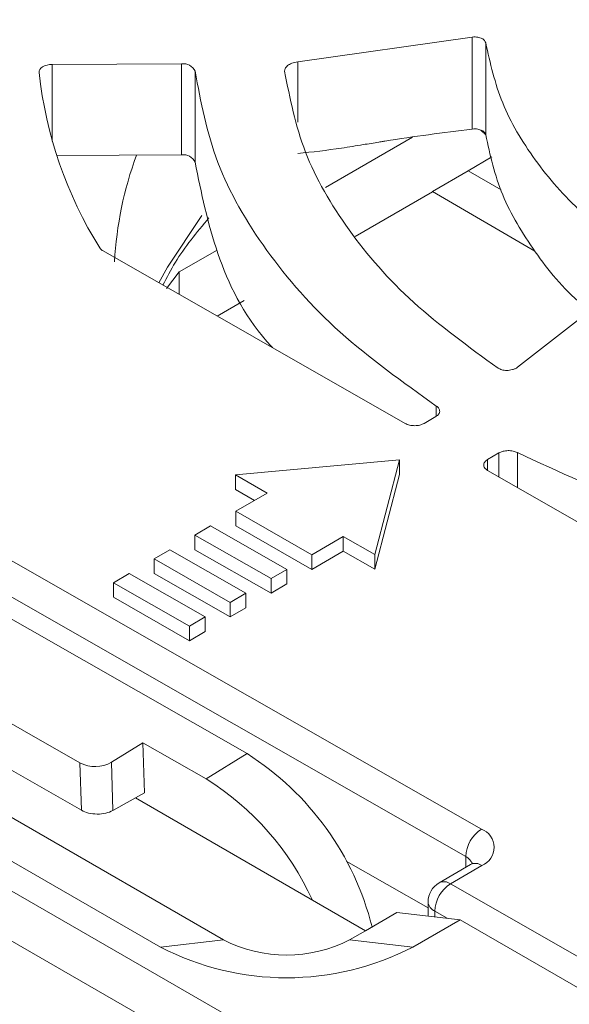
# Model space of a CAD drawing. Header units: millimetres. Extents: x -420 to 420, y -297 to 297.
# Tile 137 of 146: x 273 to 286, y 196 to 218. Entities that reach past the tile are written whole.
import ezdxf

# ---------------------------------------------------------------- set-up
doc = ezdxf.new("R2010")
doc.units = ezdxf.units.MM
doc.header["$MEASUREMENT"] = 0
doc.layers.add('layer 1', color=7, linetype='Continuous')

msp = doc.modelspace()

# ---------------------------------------------------------------- linework, layer by layer
at = {"layer": 'layer 1', "lineweight": 9}
for points in [[(308.3302, 246.0568), (308.3302, 246.0568), (249.6971, 212.2086), (249.6971, 212.2086)], [(308.8301, 246.0073), (308.8301, 246.0073), (250.1971, 212.1591), (250.1971, 212.1591)], [(301.2641, 240.4149), (301.2641, 240.4149), (255.7264, 214.1265), (255.7264, 214.1265)], [(301.0275, 239.8105), (301.0275, 239.8105), (256.7136, 213.9594), (256.7136, 213.9594)], [(301.2794, 239.7869), (301.2794, 239.7869), (256.9656, 213.9358), (256.9656, 213.9358)], [(279.4903, 217.5469), (279.4903, 217.5469), (283.3998, 218.1045), (283.3998, 218.1045)], [(283.3998, 216.0419), (283.3998, 216.0419), (283.3998, 218.1045), (283.3998, 218.1045)], [(283.7004, 217.9729), (283.7004, 217.9729), (283.7004, 215.9118), (283.7004, 215.9118)], [(273.9871, 217.492), (273.9871, 217.492), (276.8859, 217.5008), (276.8859, 217.5008)], [(277.1869, 217.338), (277.1361, 217.4552), (277.0117, 217.5224), (276.8859, 217.5008)], [(276.8859, 215.4594), (276.8859, 215.4594), (276.8859, 217.5008), (276.8859, 217.5008)], [(279.4903, 217.5469), (279.4903, 217.5469), (279.4903, 216.1922), (279.4903, 216.1922)], [(273.6892, 217.3088), (273.8433, 215.9118), (274.309, 214.5671), (275.0521, 213.3741)], [(273.9871, 217.492), (273.9871, 217.492), (273.9871, 215.7724), (273.9871, 215.7724)], [(277.1869, 217.338), (277.1869, 217.338), (277.1869, 215.2967), (277.1869, 215.2967)], [(283.7007, 215.9105), (283.7007, 215.9105), (283.5944, 216.0168), (283.5944, 216.0168)], [(280.1084, 214.7294), (280.1084, 214.7294), (282.0601, 215.8561), (282.0601, 215.8561)], [(276.8859, 215.4594), (276.8859, 215.4594), (274.0863, 215.451), (274.0863, 215.451)], [(275.8752, 215.4564), (275.5916, 214.6883), (275.4255, 213.8819), (275.3823, 213.0643)], [(277.1869, 215.2967), (277.1361, 215.4139), (277.0117, 215.4811), (276.8859, 215.4594)], [(283.8415, 215.4147), (283.8415, 215.4147), (283.3065, 215.1059), (283.3065, 215.1059)], [(282.5065, 214.6441), (282.5065, 214.6441), (283.3065, 215.1059), (283.3065, 215.1059)], [(283.3065, 215.1059), (283.3065, 215.1059), (284.0496, 214.6814), (284.0496, 214.6814)], [(282.5065, 214.6312), (282.5065, 214.6312), (280.7727, 213.6303), (280.7727, 213.6303)], [(282.5065, 214.6441), (282.5065, 214.6441), (282.5065, 214.6312), (282.5065, 214.6312)], [(282.5065, 214.6441), (282.5065, 214.6441), (284.8041, 213.3037), (284.8041, 213.3037)], [(275.0521, 213.3741), (275.0702, 213.3464), (275.095, 213.3238), (275.1242, 213.3082)], [(281.8969, 209.4392), (281.8969, 209.4392), (275.1242, 213.3082), (275.1242, 213.3082)], [(276.8324, 212.8382), (276.8324, 212.8382), (277.6805, 213.3278), (277.6805, 213.3278)], [(269.2322, 171.3047), (269.2322, 171.3047), (341.357, 212.9415), (341.357, 212.9415)], [(276.8324, 212.8382), (276.8324, 212.8382), (276.5496, 212.4682), (276.5496, 212.4682)], [(276.8324, 212.3324), (276.8324, 212.3324), (276.8324, 212.8382), (276.8324, 212.8382)], [(284.416, 210.6987), (284.416, 210.6987), (287.1681, 212.8499), (287.1681, 212.8499)], [(250.1971, 212.1591), (250.1971, 212.1591), (287.6737, 190.5243), (287.6737, 190.5243)], [(278.2864, 212.195), (278.2864, 212.195), (277.6828, 211.8466), (277.6828, 211.8466)], [(342.0642, 211.7168), (342.0642, 211.7168), (269.9393, 170.0799), (269.9393, 170.0799)], [(287.0598, 189.7585), (287.0598, 189.7585), (249.5831, 211.3933), (249.5831, 211.3933)], [(282.5938, 209.6025), (282.5938, 209.6025), (282.5938, 209.8303), (282.5938, 209.8303)], [(282.3211, 209.4405), (282.3211, 209.4405), (282.5831, 209.5933), (282.5831, 209.5933)], [(267.9681, 209.2746), (267.9681, 209.2746), (283.6057, 200.3413), (283.6057, 200.3413)], [(248.5761, 208.7769), (248.5761, 208.7769), (286.0528, 187.1421), (286.0528, 187.1421)], [(283.7427, 208.6283), (283.7427, 208.6283), (283.9987, 208.7777), (283.9987, 208.7777)], [(283.9987, 208.2384), (283.9987, 208.2384), (283.9987, 208.7777), (283.9987, 208.7777)], [(284.4106, 208.7856), (284.4106, 208.7856), (284.4106, 208.0031), (284.4106, 208.0031)], [(283.254, 199.7278), (283.254, 199.7278), (267.6165, 208.6612), (267.6165, 208.6612)], [(275.5961, 166.8143), (275.5961, 166.8143), (347.721, 208.4511), (347.721, 208.4511)], [(281.7658, 208.6224), (281.7658, 208.6224), (278.0919, 208.2847), (278.0919, 208.2847)], [(281.2194, 206.4981), (281.2194, 206.4981), (281.7658, 208.6224), (281.7658, 208.6224)], [(281.7658, 208.6224), (281.7658, 208.6224), (281.7658, 208.2958), (281.7658, 208.2958)], [(283.7427, 208.6283), (283.7427, 208.6283), (283.7427, 208.3853), (283.7427, 208.3853)], [(278.0919, 208.2847), (278.0919, 208.2847), (278.8027, 207.8787), (278.8027, 207.8787)], [(278.0919, 208.2847), (278.0919, 208.2847), (278.0919, 207.9581), (278.0919, 207.9581)], [(281.2194, 206.1715), (281.2194, 206.1715), (281.7658, 208.2958), (281.7658, 208.2958)], [(290.5176, 204.5144), (290.5176, 204.5144), (283.7449, 208.3834), (283.7449, 208.3834)], [(285.4388, 186.3762), (285.4388, 186.3762), (247.9622, 208.0111), (247.9622, 208.0111)], [(349.4888, 207.8387), (349.4888, 207.8387), (276.3032, 165.5896), (276.3032, 165.5896)], [(278.0919, 207.9581), (278.0919, 207.9581), (278.5198, 207.7137), (278.5198, 207.7137)], [(278.8027, 207.8787), (278.8027, 207.8787), (278.0993, 207.4683), (278.0993, 207.4683)], [(278.0993, 207.4683), (278.0993, 207.4683), (279.8052, 206.4938), (279.8052, 206.4938)], [(278.0993, 207.4683), (278.0993, 207.4683), (278.0993, 207.1417), (278.0993, 207.1417)], [(277.5365, 207.1401), (277.5365, 207.1401), (277.1848, 206.9349), (277.1848, 206.9349)], [(279.2425, 206.1655), (279.2425, 206.1655), (277.5365, 207.1401), (277.5365, 207.1401)], [(278.0993, 207.1417), (278.0993, 207.1417), (279.8052, 206.1672), (279.8052, 206.1672)], [(269.8236, 206.9066), (269.8236, 206.9066), (278.3532, 202.0339), (278.3532, 202.0339)], [(277.1848, 206.9349), (277.1848, 206.9349), (277.1848, 206.6083), (277.1848, 206.6083)], [(277.1848, 206.9349), (277.1848, 206.9349), (278.8908, 205.9604), (278.8908, 205.9604)], [(279.8052, 206.4938), (279.8052, 206.4938), (280.5086, 206.9041), (280.5086, 206.9041)], [(280.5086, 206.9041), (280.5086, 206.9041), (281.2194, 206.4981), (281.2194, 206.4981)], [(280.5086, 206.9041), (280.5086, 206.9041), (280.5086, 206.5775), (280.5086, 206.5775)], [(276.6221, 206.6066), (276.6221, 206.6066), (276.2704, 206.4015), (276.2704, 206.4015)], [(278.3281, 205.6321), (278.3281, 205.6321), (276.6221, 206.6066), (276.6221, 206.6066)], [(277.1848, 206.6083), (277.1848, 206.6083), (278.8908, 205.6337), (278.8908, 205.6337)], [(279.8052, 206.1672), (279.8052, 206.1672), (280.5086, 206.5775), (280.5086, 206.5775)], [(279.8052, 206.4938), (279.8052, 206.4938), (279.8052, 206.1672), (279.8052, 206.1672)], [(280.5086, 206.5775), (280.5086, 206.5775), (281.2194, 206.1715), (281.2194, 206.1715)], [(281.2194, 206.4981), (281.2194, 206.4981), (281.2194, 206.1715), (281.2194, 206.1715)], [(276.2704, 206.4015), (276.2704, 206.4015), (276.2704, 206.0749), (276.2704, 206.0749)], [(276.2704, 206.4015), (276.2704, 206.4015), (277.9764, 205.4269), (277.9764, 205.4269)], [(275.7077, 206.0732), (275.7077, 206.0732), (275.356, 205.868), (275.356, 205.868)], [(277.4136, 205.0987), (277.4136, 205.0987), (275.7077, 206.0732), (275.7077, 206.0732)], [(276.2704, 206.0749), (276.2704, 206.0749), (277.9764, 205.1003), (277.9764, 205.1003)], [(278.8908, 205.9604), (278.8908, 205.9604), (279.2425, 206.1655), (279.2425, 206.1655)], [(279.2425, 206.1655), (279.2425, 206.1655), (279.2425, 205.8389), (279.2425, 205.8389)], [(275.356, 205.868), (275.356, 205.868), (275.356, 205.5414), (275.356, 205.5414)], [(275.356, 205.868), (275.356, 205.868), (277.0619, 204.8935), (277.0619, 204.8935)], [(278.8908, 205.9604), (278.8908, 205.9604), (278.8908, 205.6337), (278.8908, 205.6337)], [(278.8908, 205.6337), (278.8908, 205.6337), (279.2425, 205.8389), (279.2425, 205.8389)], [(264.3885, 205.6154), (264.3885, 205.6154), (277.8235, 197.8595), (277.8235, 197.8595)], [(277.9764, 205.4269), (277.9764, 205.4269), (278.3281, 205.6321), (278.3281, 205.6321)], [(278.3281, 205.6321), (278.3281, 205.6321), (278.3281, 205.3055), (278.3281, 205.3055)], [(276.4093, 197.6963), (276.4093, 197.6963), (262.9743, 205.4522), (262.9743, 205.4522)], [(275.356, 205.5414), (275.356, 205.5414), (277.0619, 204.5669), (277.0619, 204.5669)], [(277.9764, 205.4269), (277.9764, 205.4269), (277.9764, 205.1003), (277.9764, 205.1003)], [(277.9764, 205.1003), (277.9764, 205.1003), (278.3281, 205.3055), (278.3281, 205.3055)], [(277.0619, 204.8935), (277.0619, 204.8935), (277.4136, 205.0987), (277.4136, 205.0987)], [(277.4136, 205.0987), (277.4136, 205.0987), (277.4136, 204.772), (277.4136, 204.772)], [(277.0619, 204.8935), (277.0619, 204.8935), (277.0619, 204.5669), (277.0619, 204.5669)], [(277.0619, 204.5669), (277.0619, 204.5669), (277.4136, 204.772), (277.4136, 204.772)], [(274.6077, 201.825), (274.6077, 201.825), (269.6321, 204.6674), (269.6321, 204.6674)], [(269.663, 203.607), (269.663, 203.607), (274.6386, 200.7646), (274.6386, 200.7646)], [(275.3146, 201.8405), (275.3146, 201.8405), (276.0177, 202.2777), (276.0177, 202.2777)], [(276.0503, 201.1542), (276.0503, 201.1542), (276.0177, 202.2777), (276.0177, 202.2777)], [(276.0177, 202.2777), (276.0177, 202.2777), (277.4393, 201.4656), (277.4393, 201.4656)], [(274.6077, 201.825), (274.8311, 201.7113), (275.0965, 201.7171), (275.3146, 201.8405)], [(274.6386, 200.7646), (274.6386, 200.7646), (274.6077, 201.825), (274.6077, 201.825)], [(275.3146, 201.8405), (275.3146, 201.8405), (275.3461, 200.7591), (275.3461, 200.7591)], [(277.4393, 201.4656), (277.4393, 201.4656), (278.3532, 202.0339), (278.3532, 202.0339)], [(281.1534, 198.149), (280.7503, 199.754), (279.7484, 201.144), (278.3532, 202.0339)], [(279.8156, 198.7505), (279.3054, 199.8681), (278.4794, 200.8119), (277.4393, 201.4656)], [(275.3461, 200.7591), (275.3461, 200.7591), (276.0503, 201.1542), (276.0503, 201.1542)], [(275.8482, 201.0408), (275.8482, 201.0408), (281.0055, 198.0636), (281.0055, 198.0636)], [(274.6386, 200.7646), (274.6386, 200.7646), (274.6386, 200.7645), (274.6386, 200.7645)], [(275.3461, 200.7591), (275.3461, 200.7591), (275.3461, 200.7591), (275.3461, 200.7591)], [(274.993, 200.6789), (274.993, 200.6789), (274.993, 200.6788), (274.993, 200.6788)], [(283.6057, 200.3413), (283.3962, 200.2057), (283.2652, 199.9771), (283.254, 199.7278)], [(280.5737, 199.6259), (280.5737, 199.6259), (282.4097, 198.5771), (282.4097, 198.5771)], [(283.3962, 199.5677), (283.3726, 199.6383), (283.3213, 199.6961), (283.254, 199.7278)], [(283.254, 199.486), (283.254, 199.486), (283.254, 199.7278), (283.254, 199.7278)], [(283.3612, 199.5485), (283.3612, 199.5485), (282.6578, 199.1381), (282.6578, 199.1381)], [(283.6131, 199.5249), (283.6131, 199.5249), (282.9097, 199.1145), (282.9097, 199.1145)], [(283.6131, 199.5249), (283.5403, 199.5796), (283.4429, 199.5887), (283.3612, 199.5485)], [(282.9097, 199.1145), (282.8369, 199.1693), (282.7395, 199.1784), (282.6578, 199.1381)], [(282.6578, 199.1381), (282.5042, 199.0485), (282.4097, 198.8841), (282.4097, 198.7063)], [(282.9097, 199.1145), (282.7002, 198.9789), (282.5692, 198.7504), (282.5581, 198.5011)], [(282.9097, 199.1145), (282.9097, 199.1145), (291.7947, 194.0388), (291.7947, 194.0388)], [(282.4097, 198.7063), (282.4097, 198.7063), (282.4097, 198.3914), (282.4097, 198.3914)], [(282.4097, 198.7063), (282.4179, 198.6159), (282.4748, 198.5372), (282.5581, 198.5011)], [(281.0055, 198.0636), (281.0055, 198.0636), (281.7126, 198.4718), (281.7126, 198.4718)], [(281.7126, 198.4718), (281.7126, 198.4718), (283.1268, 198.3086), (283.1268, 198.3086)], [(283.1268, 198.3086), (283.1268, 198.3086), (282.0661, 197.6963), (282.0661, 197.6963)], [(282.8363, 198.3422), (282.8363, 198.3422), (282.5581, 198.5011), (282.5581, 198.5011)], [(282.5581, 198.5011), (282.5581, 198.5011), (282.5581, 198.3743), (282.5581, 198.3743)], [(283.1268, 198.3086), (283.1268, 198.3086), (291.4353, 193.5122), (291.4353, 193.5122)], [(276.4093, 197.6963), (276.4093, 197.6963), (277.8235, 197.8595), (277.8235, 197.8595)], [(277.8235, 197.8595), (278.7103, 197.4), (279.7651, 197.4), (280.6519, 197.8595)], [(280.6519, 197.8595), (280.6519, 197.8595), (281.0055, 198.0636), (281.0055, 198.0636)], [(282.0661, 197.6963), (282.0661, 197.6963), (280.6519, 197.8595), (280.6519, 197.8595)], [(276.4093, 197.6963), (278.1829, 196.7773), (280.2925, 196.7773), (282.0661, 197.6963)]]:
    msp.add_open_spline(points, degree=3, dxfattribs=at)
for points, knots in [([(283.3998, 218.1045), (283.4213, 218.1058), (283.4427, 218.1072), (283.4636, 218.1068), (283.4636, 218.1068), (283.4838, 218.1064), (283.5035, 218.1044), (283.5224, 218.1012), (283.5224, 218.1012), (283.5578, 218.0952), (283.5901, 218.085), (283.6174, 218.0713), (283.6174, 218.0713), (283.6425, 218.0586), (283.6633, 218.0431), (283.6766, 218.0253), (283.6766, 218.0253), (283.6887, 218.0091), (283.6945, 217.991), (283.7004, 217.9729)], [0, 0, 0, 0, 0.1666667, 0.1666667, 0.1666667, 0.1666667, 0.3333333, 0.3333333, 0.3333333, 0.3333333, 0.5, 0.5, 0.5, 0.5, 0.6666667, 0.6666667, 0.6666667, 0.6666667, 1, 1, 1, 1]), ([(283.7004, 217.9729), (283.8018, 217.5207), (283.9032, 217.0686), (284.0827, 216.6263), (284.0827, 216.6263), (284.2596, 216.1902), (284.5123, 215.7638), (284.8132, 215.3491), (284.8132, 215.3491), (285.1098, 214.9403), (285.4532, 214.543), (285.8597, 214.1693), (285.8597, 214.1693), (286.2603, 213.8011), (286.7222, 213.4558), (287.1841, 213.1106)], [0, 0, 0, 0, 0.2, 0.2, 0.2, 0.2, 0.4, 0.4, 0.4, 0.4, 0.6, 0.6, 0.6, 0.6, 1, 1, 1, 1]), ([(279.1926, 217.3359), (279.1938, 217.3569), (279.1951, 217.3779), (279.2043, 217.3985), (279.2043, 217.3985), (279.2143, 217.4212), (279.2338, 217.4433), (279.2585, 217.463), (279.2585, 217.463), (279.2717, 217.4735), (279.2864, 217.4833), (279.3026, 217.4922), (279.3026, 217.4922), (279.3194, 217.5015), (279.3378, 217.5098), (279.3572, 217.5171), (279.3572, 217.5171), (279.3774, 217.5246), (279.3987, 217.5311), (279.4206, 217.5359), (279.4206, 217.5359), (279.4434, 217.5408), (279.4669, 217.5439), (279.4903, 217.5469)], [0, 0, 0, 0, 0.1428571, 0.1428571, 0.1428571, 0.1428571, 0.2857143, 0.2857143, 0.2857143, 0.2857143, 0.4285714, 0.4285714, 0.4285714, 0.4285714, 0.5714286, 0.5714286, 0.5714286, 0.5714286, 0.7142857, 0.7142857, 0.7142857, 0.7142857, 1, 1, 1, 1]), ([(273.6892, 217.3088), (273.6892, 217.3088), (273.6918, 217.3439), (273.6918, 217.3439), (273.6918, 217.3439), (273.6918, 217.3439), (273.7066, 217.3779), (273.7066, 217.3779), (273.7066, 217.3779), (273.7066, 217.3779), (273.733, 217.4095), (273.733, 217.4095), (273.733, 217.4095), (273.733, 217.4095), (273.7699, 217.4374), (273.7699, 217.4374), (273.7699, 217.4374), (273.7699, 217.4374), (273.8158, 217.4604), (273.8158, 217.4604), (273.8158, 217.4604), (273.8158, 217.4604), (273.8688, 217.4776), (273.8688, 217.4776), (273.8688, 217.4776), (273.8688, 217.4776), (273.9267, 217.4883), (273.9267, 217.4883), (273.9267, 217.4883), (273.9267, 217.4883), (273.9871, 217.492), (273.9871, 217.492)], [0, 0, 0, 0, 0.1111111, 0.1111111, 0.1111111, 0.1111111, 0.2222222, 0.2222222, 0.2222222, 0.2222222, 0.3333333, 0.3333333, 0.3333333, 0.3333333, 0.4444444, 0.4444444, 0.4444444, 0.4444444, 0.5555556, 0.5555556, 0.5555556, 0.5555556, 0.6666667, 0.6666667, 0.6666667, 0.6666667, 0.7777778, 0.7777778, 0.7777778, 0.7777778, 1, 1, 1, 1]), ([(277.1869, 217.338), (277.3161, 216.6508), (277.4454, 215.9635), (277.7001, 215.2909), (277.7001, 215.2909), (277.9549, 214.6182), (278.3351, 213.9602), (278.7952, 213.3213), (278.7952, 213.3213), (279.2553, 212.6825), (279.7953, 212.0628), (280.4417, 211.4841), (280.4417, 211.4841), (281.0881, 210.9055), (281.841, 210.3679), (282.5938, 209.8303)], [0, 0, 0, 0, 0.2, 0.2, 0.2, 0.2, 0.4, 0.4, 0.4, 0.4, 0.6, 0.6, 0.6, 0.6, 1, 1, 1, 1]), ([(279.1926, 217.3359), (279.3136, 216.7279), (279.4347, 216.1198), (279.6641, 215.5247), (279.6641, 215.5247), (279.8935, 214.9295), (280.2312, 214.3473), (280.638, 213.7816), (280.638, 213.7816), (281.0447, 213.2158), (281.5204, 212.6667), (282.0884, 212.1527), (282.0884, 212.1527), (282.6564, 211.6387), (283.3168, 211.1598), (283.9771, 210.681)], [0, 0, 0, 0, 0.2, 0.2, 0.2, 0.2, 0.4, 0.4, 0.4, 0.4, 0.6, 0.6, 0.6, 0.6, 1, 1, 1, 1]), ([(283.3998, 216.0419), (282.7463, 215.9586), (282.0928, 215.8754), (281.444, 215.7707), (281.444, 215.7707), (281.4393, 215.77), (281.4346, 215.7692), (281.4299, 215.7684), (281.4299, 215.7684), (281.4208, 215.767), (281.4116, 215.7655), (281.4025, 215.764), (281.4025, 215.764), (281.3708, 215.7589), (281.3392, 215.7537), (281.3075, 215.7486), (281.3075, 215.7486), (281.1908, 215.7297), (281.0741, 215.7108), (280.9574, 215.6918), (280.9574, 215.6918), (280.7952, 215.6653), (280.6331, 215.6385), (280.4705, 215.6144), (280.4705, 215.6144), (280.1452, 215.5662), (279.8178, 215.5285), (279.4903, 215.4908)], [0, 0, 0, 0, 0.125, 0.125, 0.125, 0.125, 0.25, 0.25, 0.25, 0.25, 0.375, 0.375, 0.375, 0.375, 0.5, 0.5, 0.5, 0.5, 0.625, 0.625, 0.625, 0.625, 0.75, 0.75, 0.75, 0.75, 1, 1, 1, 1]), ([(283.7004, 215.9118), (283.6945, 215.9298), (283.6887, 215.9478), (283.6766, 215.964), (283.6766, 215.964), (283.6633, 215.9817), (283.6425, 215.9972), (283.6174, 216.0097), (283.6174, 216.0097), (283.5901, 216.0233), (283.5578, 216.0333), (283.5224, 216.0392), (283.5224, 216.0392), (283.5035, 216.0423), (283.4838, 216.0442), (283.4636, 216.0445), (283.4636, 216.0445), (283.4427, 216.0448), (283.4213, 216.0433), (283.3998, 216.0419)], [0, 0, 0, 0, 0.1666667, 0.1666667, 0.1666667, 0.1666667, 0.3333333, 0.3333333, 0.3333333, 0.3333333, 0.5, 0.5, 0.5, 0.5, 0.6666667, 0.6666667, 0.6666667, 0.6666667, 1, 1, 1, 1]), ([(286.0373, 211.966), (285.9774, 212.0132), (285.9175, 212.0603), (285.8596, 212.1082), (285.8596, 212.1082), (285.4219, 212.4702), (285.1012, 212.8761), (284.8131, 213.288), (284.8131, 213.288), (284.5208, 213.7059), (284.262, 214.1301), (284.0826, 214.5652), (284.0826, 214.5652), (283.9007, 215.0065), (283.8005, 215.4591), (283.7004, 215.9118)], [0, 0, 0, 0, 0.2, 0.2, 0.2, 0.2, 0.4, 0.4, 0.4, 0.4, 0.6, 0.6, 0.6, 0.6, 1, 1, 1, 1]), ([(278.9217, 211.1388), (278.8791, 211.1857), (278.8365, 211.2327), (278.7952, 211.28), (278.7952, 211.28), (278.2573, 211.8954), (277.9327, 212.5702), (277.7001, 213.2495), (277.7001, 213.2495), (277.4676, 213.9288), (277.3273, 214.6128), (277.1869, 215.2967)], [0, 0, 0, 0, 0.25, 0.25, 0.25, 0.25, 0.5, 0.5, 0.5, 0.5, 1, 1, 1, 1]), ([(277.3375, 214.0989), (277.3375, 214.0989), (276.567, 212.9445), (276.567, 212.9445), (276.567, 212.9445), (276.567, 212.9445), (276.3738, 212.594), (276.3738, 212.594)], [0, 0, 0, 0, 0.3333333, 0.3333333, 0.3333333, 0.3333333, 1, 1, 1, 1]), ([(276.4677, 212.5407), (276.5547, 212.7124), (276.6417, 212.8841), (276.7453, 213.0536), (276.7453, 213.0536), (276.9523, 213.3922), (277.2256, 213.7221), (277.4989, 214.0521)], [0, 0, 0, 0, 0.3333333, 0.3333333, 0.3333333, 0.3333333, 1, 1, 1, 1]), ([(284.416, 210.6987), (284.3983, 210.6876), (284.3806, 210.6766), (284.3609, 210.6673), (284.3609, 210.6673), (284.3419, 210.6584), (284.321, 210.6512), (284.2994, 210.6454), (284.2994, 210.6454), (284.2787, 210.6398), (284.2573, 210.6355), (284.2356, 210.6328), (284.2356, 210.6328), (284.2149, 210.6302), (284.1939, 210.629), (284.1729, 210.6291), (284.1729, 210.6291), (284.1337, 210.6292), (284.0946, 210.6339), (284.0608, 210.6441), (284.0608, 210.6441), (284.0299, 210.6534), (284.0035, 210.6672), (283.9771, 210.681)], [0, 0, 0, 0, 0.1428571, 0.1428571, 0.1428571, 0.1428571, 0.2857143, 0.2857143, 0.2857143, 0.2857143, 0.4285714, 0.4285714, 0.4285714, 0.4285714, 0.5714286, 0.5714286, 0.5714286, 0.5714286, 0.7142857, 0.7142857, 0.7142857, 0.7142857, 1, 1, 1, 1]), ([(282.5938, 209.8303), (282.6158, 209.8124), (282.6378, 209.7946), (282.6516, 209.7746), (282.6516, 209.7746), (282.6653, 209.7546), (282.6707, 209.7325), (282.6697, 209.7106), (282.6697, 209.7106), (282.6687, 209.6886), (282.6613, 209.6667), (282.6458, 209.6471), (282.6458, 209.6471), (282.6303, 209.6276), (282.6067, 209.6104), (282.5831, 209.5933)], [0, 0, 0, 0, 0.2, 0.2, 0.2, 0.2, 0.4, 0.4, 0.4, 0.4, 0.6, 0.6, 0.6, 0.6, 1, 1, 1, 1]), ([(282.3211, 209.4405), (282.2903, 209.4262), (282.2594, 209.4119), (282.2241, 209.4026), (282.2241, 209.4026), (282.1889, 209.3934), (282.1492, 209.3892), (282.1094, 209.3891), (282.1094, 209.3891), (282.0697, 209.389), (282.03, 209.3929), (281.9945, 209.4019), (281.9945, 209.4019), (281.9591, 209.411), (281.928, 209.4251), (281.8969, 209.4392)], [0, 0, 0, 0, 0.2, 0.2, 0.2, 0.2, 0.4, 0.4, 0.4, 0.4, 0.6, 0.6, 0.6, 0.6, 1, 1, 1, 1]), ([(283.9987, 208.7777), (284.0284, 208.7915), (284.058, 208.8054), (284.0918, 208.8146), (284.0918, 208.8146), (284.1257, 208.8237), (284.1637, 208.8282), (284.2019, 208.829), (284.2019, 208.829), (284.2402, 208.8297), (284.2787, 208.8267), (284.3135, 208.8188), (284.3135, 208.8188), (284.3483, 208.811), (284.3795, 208.7983), (284.4106, 208.7856)], [0, 0, 0, 0, 0.2, 0.2, 0.2, 0.2, 0.4, 0.4, 0.4, 0.4, 0.6, 0.6, 0.6, 0.6, 1, 1, 1, 1]), ([(284.4106, 208.7856), (285.3409, 208.3548), (286.2712, 207.924), (287.2717, 207.5542), (287.2717, 207.5542), (288.2722, 207.1845), (289.3428, 206.8759), (290.4462, 206.613), (290.4462, 206.613), (291.5496, 206.3501), (292.6857, 206.1331), (293.8467, 205.9879), (293.8467, 205.9879), (295.0077, 205.8427), (296.1935, 205.7694), (297.3794, 205.6961)], [0, 0, 0, 0, 0.2, 0.2, 0.2, 0.2, 0.4, 0.4, 0.4, 0.4, 0.6, 0.6, 0.6, 0.6, 1, 1, 1, 1]), ([(283.7449, 208.3834), (283.7202, 208.4012), (283.6954, 208.419), (283.6794, 208.4394), (283.6794, 208.4394), (283.6634, 208.4598), (283.6562, 208.4827), (283.656, 208.5056), (283.656, 208.5056), (283.6557, 208.5285), (283.6626, 208.5515), (283.6782, 208.572), (283.6782, 208.572), (283.6938, 208.5924), (283.7183, 208.6104), (283.7427, 208.6283)], [0, 0, 0, 0, 0.2, 0.2, 0.2, 0.2, 0.4, 0.4, 0.4, 0.4, 0.6, 0.6, 0.6, 0.6, 1, 1, 1, 1]), ([(274.6386, 200.7646), (274.7328, 200.7107), (274.8603, 200.6799), (274.993, 200.6789), (274.993, 200.6789), (275.1257, 200.6778), (275.2527, 200.7067), (275.3461, 200.7591)], [0, 0, 0, 0, 0.3333333, 0.3333333, 0.3333333, 0.3333333, 1, 1, 1, 1]), ([(274.6386, 200.7646), (274.7328, 200.7107), (274.8603, 200.6799), (274.993, 200.6789), (274.993, 200.6789), (275.1257, 200.6778), (275.2527, 200.7067), (275.3461, 200.7591)], [0, 0, 0, 0, 0.3333333, 0.3333333, 0.3333333, 0.3333333, 1, 1, 1, 1]), ([(274.6386, 200.7646), (274.7328, 200.7107), (274.8603, 200.6799), (274.993, 200.6789), (274.993, 200.6789), (275.1257, 200.6778), (275.2527, 200.7067), (275.3461, 200.7591)], [0, 0, 0, 0, 0.3333333, 0.3333333, 0.3333333, 0.3333333, 1, 1, 1, 1]), ([(274.6386, 200.7646), (274.7328, 200.7107), (274.8603, 200.6799), (274.993, 200.6789), (274.993, 200.6789), (275.1257, 200.6778), (275.2527, 200.7067), (275.3461, 200.7591)], [0, 0, 0, 0, 0.3333333, 0.3333333, 0.3333333, 0.3333333, 1, 1, 1, 1]), ([(274.6386, 200.7646), (274.7328, 200.7107), (274.8603, 200.6799), (274.993, 200.6789), (274.993, 200.6789), (275.1257, 200.6778), (275.2527, 200.7067), (275.3461, 200.7591)], [0, 0, 0, 0, 0.3333333, 0.3333333, 0.3333333, 0.3333333, 1, 1, 1, 1]), ([(274.6386, 200.7646), (274.7328, 200.7107), (274.8603, 200.6799), (274.993, 200.6789), (274.993, 200.6789), (275.1257, 200.6778), (275.2527, 200.7067), (275.3461, 200.7591)], [0, 0, 0, 0, 0.3333333, 0.3333333, 0.3333333, 0.3333333, 1, 1, 1, 1]), ([(274.6386, 200.7645), (274.7328, 200.7107), (274.8603, 200.6799), (274.993, 200.6789), (274.993, 200.6789), (275.1257, 200.6778), (275.2527, 200.7067), (275.3461, 200.7591)], [0, 0, 0, 0, 0.3333333, 0.3333333, 0.3333333, 0.3333333, 1, 1, 1, 1]), ([(274.6386, 200.7645), (274.7328, 200.7107), (274.8603, 200.6799), (274.993, 200.6788), (274.993, 200.6788), (275.1257, 200.6778), (275.2527, 200.7067), (275.3461, 200.7591)], [0, 0, 0, 0, 0.3333333, 0.3333333, 0.3333333, 0.3333333, 1, 1, 1, 1]), ([(274.6386, 200.7645), (274.7328, 200.7107), (274.8603, 200.6799), (274.993, 200.6788), (274.993, 200.6788), (275.1257, 200.6778), (275.2527, 200.7067), (275.3461, 200.7591)], [0, 0, 0, 0, 0.3333333, 0.3333333, 0.3333333, 0.3333333, 1, 1, 1, 1]), ([(274.6386, 200.7645), (274.7328, 200.7107), (274.8603, 200.6799), (274.993, 200.6788), (274.993, 200.6788), (275.1257, 200.6778), (275.2527, 200.7067), (275.3461, 200.7591)], [0, 0, 0, 0, 0.3333333, 0.3333333, 0.3333333, 0.3333333, 1, 1, 1, 1]), ([(274.6386, 200.7645), (274.7328, 200.7107), (274.8603, 200.6799), (274.993, 200.6788), (274.993, 200.6788), (275.1257, 200.6778), (275.2527, 200.7067), (275.3461, 200.7591)], [0, 0, 0, 0, 0.3333333, 0.3333333, 0.3333333, 0.3333333, 1, 1, 1, 1]), ([(274.6386, 200.7645), (274.7328, 200.7107), (274.8603, 200.6799), (274.993, 200.6788), (274.993, 200.6788), (275.1257, 200.6778), (275.2527, 200.7067), (275.3461, 200.7591)], [0, 0, 0, 0, 0.3333333, 0.3333333, 0.3333333, 0.3333333, 1, 1, 1, 1]), ([(274.6386, 200.7645), (274.7328, 200.7107), (274.8603, 200.6799), (274.993, 200.6788), (274.993, 200.6788), (275.1257, 200.6778), (275.2527, 200.7067), (275.3461, 200.7591)], [0, 0, 0, 0, 0.3333333, 0.3333333, 0.3333333, 0.3333333, 1, 1, 1, 1]), ([(274.6386, 200.7645), (274.7328, 200.7107), (274.8603, 200.6799), (274.993, 200.6788), (274.993, 200.6788), (275.1257, 200.6778), (275.2527, 200.7067), (275.3461, 200.7591)], [0, 0, 0, 0, 0.3333333, 0.3333333, 0.3333333, 0.3333333, 1, 1, 1, 1]), ([(274.6386, 200.7645), (274.7328, 200.7107), (274.8603, 200.6799), (274.993, 200.6788), (274.993, 200.6788), (275.1257, 200.6778), (275.2527, 200.7067), (275.3461, 200.7591)], [0, 0, 0, 0, 0.3333333, 0.3333333, 0.3333333, 0.3333333, 1, 1, 1, 1]), ([(274.6386, 200.7645), (274.7328, 200.7107), (274.8603, 200.6799), (274.993, 200.6788), (274.993, 200.6788), (275.1257, 200.6778), (275.2527, 200.7067), (275.3461, 200.7591)], [0, 0, 0, 0, 0.3333333, 0.3333333, 0.3333333, 0.3333333, 1, 1, 1, 1]), ([(274.6386, 200.7645), (274.7328, 200.7107), (274.8603, 200.6799), (274.993, 200.6788), (274.993, 200.6788), (275.1257, 200.6778), (275.2527, 200.7067), (275.3461, 200.7591)], [0, 0, 0, 0, 0.3333333, 0.3333333, 0.3333333, 0.3333333, 1, 1, 1, 1]), ([(274.6386, 200.7645), (274.7328, 200.7107), (274.8603, 200.6799), (274.993, 200.6788), (274.993, 200.6788), (275.1257, 200.6778), (275.2527, 200.7067), (275.3461, 200.7591)], [0, 0, 0, 0, 0.3333333, 0.3333333, 0.3333333, 0.3333333, 1, 1, 1, 1]), ([(274.6386, 200.7645), (274.7328, 200.7107), (274.8603, 200.6799), (274.993, 200.6788), (274.993, 200.6788), (275.1257, 200.6778), (275.2527, 200.7067), (275.3461, 200.7591)], [0, 0, 0, 0, 0.3333333, 0.3333333, 0.3333333, 0.3333333, 1, 1, 1, 1]), ([(274.6386, 200.7645), (274.7328, 200.7107), (274.8603, 200.6799), (274.993, 200.6788), (274.993, 200.6788), (275.1257, 200.6778), (275.2527, 200.7067), (275.3461, 200.7591)], [0, 0, 0, 0, 0.3333333, 0.3333333, 0.3333333, 0.3333333, 1, 1, 1, 1]), ([(274.6386, 200.7645), (274.7328, 200.7107), (274.8603, 200.6799), (274.993, 200.6788), (274.993, 200.6788), (275.1257, 200.6778), (275.2527, 200.7067), (275.3461, 200.7591)], [0, 0, 0, 0, 0.3333333, 0.3333333, 0.3333333, 0.3333333, 1, 1, 1, 1]), ([(283.6131, 199.5249), (283.7821, 199.5908), (283.8928, 199.7543), (283.8911, 199.9356), (283.8911, 199.9356), (283.8895, 200.117), (283.7759, 200.2784), (283.6057, 200.3413)], [0, 0, 0, 0, 0.3333333, 0.3333333, 0.3333333, 0.3333333, 1, 1, 1, 1]), ([(283.4157, 199.5885), (283.4159, 199.5878), (283.4161, 199.587), (283.4068, 199.5802), (283.4068, 199.5802), (283.3977, 199.5735), (283.3795, 199.561), (283.3612, 199.5485)], [0, 0, 0, 0, 0.3333333, 0.3333333, 0.3333333, 0.3333333, 1, 1, 1, 1])]:
    msp.add_open_spline(points, degree=3, knots=knots, dxfattribs=at)

doc.saveas('drawing.dxf')
